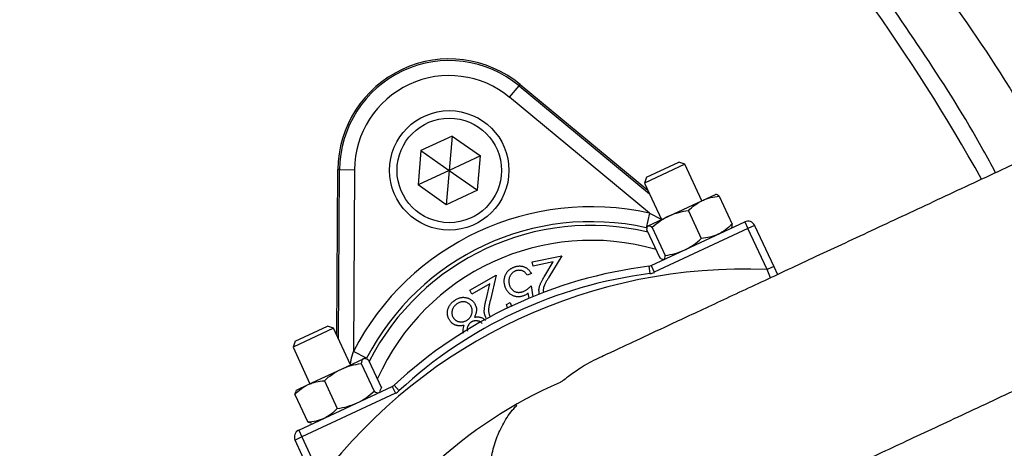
# Model space of a CAD drawing. Header units: millimetres. Extents: x 1834 to 3314, y 1697 to 3177.
# Tile 16 of 21: x 2660 to 2792, y 2535 to 2592. Entities that reach past the tile are written whole.
import ezdxf

# ---------------------------------------------------------------- set-up
doc = ezdxf.new("R2010")
doc.units = ezdxf.units.MM

msp = doc.modelspace()

# ---------------------------------------------------------------- linework, layer by layer
at = {"color": 7, "linetype": 'Continuous', "lineweight": 25}
for p, q in [((2725.46, 2581.71), (2726.74, 2583.25)), ((2726.74, 2583.25), (2726.88, 2583.42)), ((2726.74, 2583.25), (2744.2, 2568.78)), ((2726.88, 2583.42), (2743.97, 2569.26)), ((2744.19, 2566.19), (2725.46, 2581.71)), ((2717.76, 2576.52), (2713.57, 2574.57)), ((2717.76, 2576.52), (2717.36, 2571.92)), ((2717.76, 2576.52), (2721.54, 2573.87)), ((2713.57, 2574.57), (2713.17, 2569.97)), ((2713.57, 2574.57), (2717.36, 2571.92)), ((2721.54, 2573.87), (2717.36, 2571.92)), ((2721.14, 2569.27), (2721.54, 2573.87)), ((2702.28, 2549.82), (2702.43, 2572.02)), ((2702.66, 2572.02), (2702.43, 2572.02)), ((2702.51, 2549.34), (2702.66, 2572.02)), ((2702.66, 2572.02), (2704.65, 2572)), ((2704.65, 2572), (2704.5, 2547.68)), ((2748.97, 2572.75), (2743.53, 2570.21)), ((2743.83, 2571.03), (2748.15, 2573.04)), ((2748.15, 2573.04), (2748.16, 2573.04)), ((2748.97, 2572.75), (2748.16, 2573.04)), ((2751.25, 2567.86), (2748.97, 2572.75)), ((2717.36, 2571.92), (2713.17, 2569.97)), ((2717.36, 2571.92), (2716.95, 2567.32)), ((2717.36, 2571.92), (2721.14, 2569.27)), ((2743.83, 2571.03), (2743.53, 2570.21)), ((2716.95, 2567.32), (2713.17, 2569.97)), ((2743.53, 2570.21), (2745.81, 2565.33)), ((2721.14, 2569.27), (2716.95, 2567.32)), ((2751.31, 2567.89), (2753.06, 2568.71)), ((2753.11, 2568.71), (2753.06, 2568.71)), ((2753.56, 2568.45), (2755.3, 2564.73)), ((2746.82, 2565.8), (2751.31, 2567.89)), ((2744.19, 2566.19), (2743.76, 2564.24)), ((2744.04, 2564.5), (2746.82, 2565.8)), ((2749.43, 2566.52), (2751.16, 2562.8)), ((2744, 2564.48), (2743.95, 2564.42)), ((2744, 2564.48), (2744.04, 2564.5)), ((2744.44, 2559.17), (2756.99, 2565.02)), ((2744.58, 2564.26), (2746.32, 2560.54)), ((2757.41, 2564.12), (2744.86, 2558.27)), ((2755.17, 2564.18), (2755.2, 2564.22)), ((2756.99, 2565.02), (2757.41, 2564.12)), ((2758.31, 2564.54), (2757.41, 2564.12)), ((2759.97, 2558.63), (2757.41, 2564.12)), ((2758.31, 2564.54), (2760.87, 2559.06)), ((2743.87, 2563.93), (2745.61, 2560.21)), ((2728.48, 2559.67), (2732.45, 2560.48)), ((2732.45, 2560.48), (2730.71, 2557.61)), ((2728.6, 2559.11), (2728.48, 2559.67)), ((2731.29, 2559.66), (2728.6, 2559.11)), ((2730.16, 2557.79), (2731.29, 2559.66)), ((2744.14, 2559.09), (2744.27, 2558.1)), ((2744.44, 2559.17), (2744.86, 2558.27)), ((2746.03, 2559.96), (2746.11, 2559.95)), ((2760.87, 2559.06), (2759.97, 2558.63)), ((2760.87, 2559.06), (2761.38, 2557.97)), ((2720.1, 2555.86), (2723.64, 2557.87)), ((2723.64, 2557.87), (2722.87, 2554.59)), ((2728.37, 2558.13), (2727.79, 2557.91)), ((2722.79, 2556.72), (2720.39, 2555.36)), ((2722.29, 2554.59), (2722.79, 2556.72)), ((2728.34, 2556.45), (2728.59, 2555.01)), ((2720.39, 2555.36), (2720.1, 2555.86)), ((2728.06, 2554.79), (2727.94, 2555.48)), ((2725.04, 2553.94), (2725.54, 2554.22)), ((2725.19, 2553.5), (2725.04, 2553.94)), ((2725.54, 2554.22), (2725.7, 2553.71)), ((2696.7, 2549.05), (2701.03, 2551.07)), ((2701.84, 2550.77), (2701.03, 2551.07)), ((2701.84, 2550.77), (2696.41, 2548.23)), ((2704.12, 2545.89), (2701.84, 2550.77)), ((2696.7, 2549.05), (2696.41, 2548.23)), ((2696.41, 2548.23), (2698.68, 2543.35)), ((2706.27, 2546.76), (2704.5, 2547.68)), ((2702.9, 2545.32), (2705.85, 2546.7)), ((2705.55, 2546.06), (2707.29, 2542.34)), ((2705.85, 2546.7), (2705.93, 2546.73)), ((2706.08, 2546.72), (2705.93, 2546.73)), ((2706.53, 2546.52), (2708.26, 2542.8)), ((2698.44, 2543.24), (2702.9, 2545.32)), ((2696.87, 2542.51), (2698.44, 2543.24)), ((2697.17, 2537.13), (2709.72, 2542.98)), ((2700.62, 2543.76), (2702.35, 2540.04)), ((2709.72, 2542.98), (2710.14, 2542.07)), ((2709.97, 2543.15), (2710.65, 2542.42)), ((2696.65, 2541.91), (2696.85, 2542.34)), ((2696.65, 2541.91), (2698.39, 2538.19)), ((2696.87, 2542.51), (2696.78, 2542.39)), ((2710.14, 2542.07), (2697.59, 2536.22)), ((2708.05, 2542.2), (2708.12, 2542.32)), ((2708.07, 2542.35), (2708.26, 2542.8)), ((2698.85, 2538.05), (2698.39, 2538.19)), ((2698.84, 2537.99), (2698.98, 2537.98)), ((2697.17, 2537.13), (2697.59, 2536.22)), ((2697.59, 2536.22), (2696.69, 2535.8)), ((2699.24, 2530.32), (2696.69, 2535.8)), ((2697.59, 2536.22), (2700.15, 2530.74))]:
    msp.add_line(p, q, dxfattribs=at)
at = {"color": 1, "linetype": 'Continuous', "lineweight": 25}
for p, q in [((2744.19, 2566.19), (2745.78, 2565.38)), ((2760.43, 2557.52), (2759.97, 2558.63))]:
    msp.add_line(p, q, dxfattribs=at)
at = {"color": 7, "linetype": 'Continuous', "lineweight": 25}
for centre, radius in [((2574, 2437.39), 740), ((2574, 2437.39), 605), ((2574, 2437.39), 595), ((2574, 2437.39), 593.6), ((2574, 2437.39), 590.07), ((2574, 2437.39), 579), ((2574, 2437.39), 576), ((2574, 2437.39), 388), ((2574, 2437.39), 386), ((2574, 2437.39), 337.5), ((2574, 2437.39), 330), ((2574, 2437.39), 329), ((2574, 2437.39), 327.5), ((2574, 2437.39), 325.5), ((2717.36, 2571.92), 8), ((2717.36, 2571.92), 7)]:
    msp.add_circle(centre, radius, dxfattribs=at)
for centre, radius, start, end in [((2559.42, 2441.99), 263, 29.3111, 54.3289), ((2717.36, 2571.92), 14.93, 50.3695, 179.6305), ((2717.36, 2571.92), 14.7, 50.3695, 179.6305), ((2717.36, 2571.92), 12.7, 50.3695, 179.6305), ((2736.38, 2531.14), 35.91, 77.427, 152.573), ((2736.38, 2531.14), 33.91, 77.427, 152.573), ((2757.41, 2564.12), 1, 25, 115), ((2574, 2437.39), 125, 279.2069, 80.7931), ((2574, 2437.39), 124, 279.2818, 80.7182), ((2751.87, 2497.91), 61.67, 97.1997, 132.8003), ((2744.02, 2560.08), 1, 277.1997, 295), ((2756.94, 2487.03), 71.67, 87.5829, 142.4171), ((2751.87, 2497.91), 60.67, 97.1997, 132.8003), ((2744.02, 2560.08), 2, 277.1997, 295), ((2559.42, 2441.99), 263, 277.6513, 23.3134), ((2709.29, 2543.89), 1, 295, 312.8003), ((2756.94, 2487.03), 61.67, 113.6355, 132.8003), ((2709.29, 2543.89), 2, 295, 312.8003), ((2697.59, 2536.22), 1, 115, 205)]:
    msp.add_arc(centre, radius, start, end, dxfattribs=at)
at = {"color": 1, "linetype": 'Continuous', "lineweight": 25}
for radius, start, end in [(33.41, 76.8106, 152.962), (31.41, 73.8808, 155.8669)]:
    msp.add_arc((2736.38, 2531.14), radius, start, end, dxfattribs=at)
at = {"color": 7, "linetype": 'Continuous', "lineweight": 25}
for points, knots in [([(2802.94, 2577.06), (2801.87, 2578.97), (2798.28, 2585.36), (2791.32, 2595.91), (2782.04, 2608.65), (2771.84, 2620.92), (2761.09, 2632.35), (2749.83, 2642.89), (2738.16, 2652.55), (2725.74, 2661.6), (2712.6, 2669.97), (2698.77, 2677.61), (2685.09, 2684.13), (2671.65, 2689.59), (2658.57, 2694.17), (2645.21, 2698.24), (2631.61, 2701.84), (2617.76, 2704.81), (2607.73, 2706.4), (2602.34, 2707.05), (2601.65, 2707.13)], [0, 0, 0, 0, 0.026855, 0.089647, 0.154327, 0.219062, 0.283732, 0.344773, 0.405871, 0.46691, 0.530157, 0.59347, 0.656722, 0.711962, 0.767245, 0.822509, 0.878889, 0.935296, 0.991648, 1, 1, 1, 1]), ([(2641.02, 2705.89), (2645.54, 2705.01), (2650.02, 2704.02), (2658.93, 2701.8), (2663.35, 2700.57), (2672.13, 2697.89), (2676.49, 2696.43), (2685.14, 2693.29), (2689.41, 2691.61), (2702.02, 2686.25), (2710.2, 2682.27), (2726.09, 2673.49), (2733.8, 2668.69), (2745.01, 2660.88), (2748.69, 2658.17), (2754.11, 2653.95), (2755.91, 2652.52), (2759.47, 2649.6), (2761.22, 2648.12), (2769.89, 2640.62), (2776.46, 2634.3), (2788.88, 2621.06), (2794.74, 2614.13), (2805.75, 2599.65), (2810.89, 2592.1), (2815.67, 2584.23)], [0, 0, 0, 0, 0.0625, 0.0625, 0.125, 0.125, 0.1875, 0.1875, 0.25, 0.25, 0.375, 0.375, 0.5, 0.5, 0.5625, 0.5625, 0.59375, 0.59375, 0.625, 0.625, 0.75, 0.75, 0.875, 0.875, 1, 1, 1, 1]), ([(2813.11, 2582.68), (2808.39, 2590.45), (2803.3, 2597.91), (2792.43, 2612.22), (2786.64, 2619.08), (2774.36, 2632.17), (2767.87, 2638.41), (2759.3, 2645.82), (2757.57, 2647.28), (2754.05, 2650.17), (2752.28, 2651.58), (2746.91, 2655.75), (2743.28, 2658.43), (2732.2, 2666.16), (2724.58, 2670.9), (2708.88, 2679.58), (2700.8, 2683.52), (2688.33, 2688.81), (2684.11, 2690.47), (2675.56, 2693.58), (2671.25, 2695.02), (2662.56, 2697.68), (2658.18, 2698.89), (2651.56, 2700.54), (2649.35, 2701.06), (2644.91, 2702.05), (2642.68, 2702.51), (2640.45, 2702.95)], [0, 0, 0, 0, 0.125, 0.125, 0.25, 0.25, 0.375, 0.375, 0.40625, 0.40625, 0.4375, 0.4375, 0.5, 0.5, 0.625, 0.625, 0.75, 0.75, 0.8125, 0.8125, 0.875, 0.875, 0.9375, 0.9375, 0.96875, 0.96875, 1, 1, 1, 1]), ([(2797.43, 2574.78), (2795.42, 2578.2), (2790.29, 2586.92), (2780.8, 2600.2), (2769.16, 2614.64), (2756.5, 2628.26), (2742.92, 2641.03), (2728.48, 2652.87), (2713.25, 2663.76), (2697.28, 2673.61), (2680.67, 2682.42), (2663.47, 2690.09), (2645.8, 2696.71), (2633.68, 2700.13), (2627.62, 2701.84)], [0, 0, 0, 0, 0.0553652, 0.1412399, 0.2271172, 0.3129919, 0.3988692, 0.484744, 0.5706212, 0.656496, 0.7423732, 0.828248, 0.9141234, 1, 1, 1, 1]), ([(2790.63, 2571.61), (2790.07, 2572.65), (2787.18, 2578.02), (2781.27, 2587.31), (2772.82, 2599.53), (2763.55, 2611.33), (2753.54, 2622.71), (2742.06, 2634.32), (2729, 2646.06), (2718.99, 2653.55), (2713.97, 2657.3)], [0, 0, 0, 0, 0.030738, 0.15775, 0.284663, 0.415266, 0.545975, 0.676577, 0.837885, 1, 1, 1, 1]), ([(2815.67, 2584.23), (2821.52, 2574.59), (2826.77, 2564.66), (2833.75, 2549.31), (2835.92, 2544.13), (2838.95, 2536.23), (2839.92, 2533.59), (2841.78, 2528.29), (2842.67, 2525.63), (2846.9, 2512.3), (2849.64, 2501.5), (2853.82, 2479.67), (2855.27, 2468.62), (2856.26, 2454.65), (2856.42, 2451.85), (2856.65, 2446.23), (2856.73, 2443.41), (2856.82, 2434.97), (2856.72, 2429.37), (2855.91, 2412.63), (2854.72, 2401.57), (2851.04, 2379.64), (2848.56, 2368.76), (2844.62, 2355.29), (2843.79, 2352.6), (2842.05, 2347.24), (2841.14, 2344.58), (2838.3, 2336.65), (2836.26, 2331.45), (2829.7, 2316.06), (2824.74, 2306.11), (2813.66, 2286.8), (2807.55, 2277.46), (2799.15, 2266.16), (2797.43, 2263.92), (2793.94, 2259.51), (2792.16, 2257.33), (2786.74, 2250.88), (2783.01, 2246.69), (2775.3, 2238.55), (2771.32, 2234.59), (2765.17, 2228.83), (2763.09, 2226.93), (2758.86, 2223.21), (2756.72, 2221.37), (2745.91, 2212.39), (2736.91, 2205.77), (2718.24, 2193.68), (2708.57, 2188.19), (2693.54, 2180.8), (2688.45, 2178.48), (2680.68, 2175.21), (2678.06, 2174.16), (2672.8, 2172.14), (2667.51, 2170.19), (2662.17, 2168.4), (2656.8, 2166.7), (2654.09, 2165.88), (2645.96, 2163.56), (2640.5, 2162.18), (2635, 2160.96)], [0, 0, 0, 0, 0.0625, 0.0625, 0.09375, 0.09375, 0.109375, 0.109375, 0.125, 0.125, 0.1875, 0.1875, 0.25, 0.25, 0.265625, 0.265625, 0.28125, 0.28125, 0.3125, 0.3125, 0.375, 0.375, 0.4375, 0.4375, 0.453125, 0.453125, 0.46875, 0.46875, 0.5, 0.5, 0.5625, 0.5625, 0.625, 0.625, 0.640625, 0.640625, 0.65625, 0.65625, 0.6875, 0.6875, 0.71875, 0.71875, 0.734375, 0.734375, 0.75, 0.75, 0.8125, 0.8125, 0.875, 0.875, 0.90625, 0.90625, 0.921875, 0.921875, 0.9375, 0.953125, 0.953125, 0.96875, 0.96875, 1, 1, 1, 1]), ([(2693.08, 2184.02), (2694.54, 2184.69), (2699.51, 2186.98), (2707.82, 2191.38), (2718.01, 2197.19), (2728.02, 2203.5), (2737.81, 2210.26), (2747.35, 2217.49), (2757.25, 2225.66), (2767.4, 2234.88), (2777.69, 2245.25), (2787.46, 2256.19), (2796.03, 2266.86), (2803.48, 2277.09), (2809.94, 2286.78), (2816.03, 2296.78), (2821.72, 2307.08), (2827.02, 2317.71), (2831.89, 2328.61), (2836.31, 2339.78), (2840.22, 2351.01), (2843.61, 2362.28), (2846.49, 2373.55), (2848.93, 2385), (2850.88, 2396.61), (2852.36, 2408.4), (2853.35, 2420.3), (2853.83, 2432.3), (2853.79, 2444.18), (2853.25, 2455.93), (2852.24, 2467.52), (2850.74, 2479.12), (2848.74, 2490.71), (2846.24, 2502.31), (2843.22, 2513.85), (2839.7, 2525.33), (2835.9, 2536.01), (2831.94, 2545.92), (2827.91, 2555.06), (2823.53, 2564.07), (2818.65, 2573.32), (2815.03, 2579.44), (2813.11, 2582.68)], [0, 0, 0, 0, 0.010245, 0.035003, 0.060072, 0.085186, 0.110616, 0.136094, 0.161664, 0.192629, 0.223678, 0.254982, 0.286374, 0.311091, 0.335894, 0.360741, 0.3859, 0.411103, 0.436626, 0.462196, 0.48786, 0.512578, 0.537381, 0.562227, 0.587386, 0.612591, 0.638115, 0.663685, 0.68935, 0.714047, 0.73883, 0.763656, 0.788795, 0.813978, 0.839482, 0.865032, 0.890677, 0.911925, 0.933201, 0.954558, 0.975942, 1, 1, 1, 1]), ([(2801.54, 2576.69), (2798.54, 2575.3), (2792.61, 2572.53), (2783.87, 2568.46), (2775.46, 2564.53), (2767.46, 2560.81), (2760.01, 2557.33), (2753.23, 2554.17), (2747.5, 2551.5), (2742.87, 2549.34), (2739.49, 2547.76), (2737.97, 2547.05), (2737.3, 2546.74)], [0, 0, 0, 0, 0.113517, 0.225211, 0.33512, 0.443287, 0.549615, 0.654204, 0.757178, 0.845657, 0.932541, 1, 1, 1, 1]), ([(2751.31, 2567.89), (2751.48, 2567.97), (2751.66, 2568.05), (2752.03, 2568.17), (2752.21, 2568.23), (2752.78, 2568.36), (2753.17, 2568.42), (2753.56, 2568.45)], [0, 0, 0, 0, 0.25, 0.25, 0.5, 0.5, 1, 1, 1, 1]), ([(2753.56, 2568.45), (2753.39, 2568.58), (2753.22, 2568.72), (2753.12, 2568.7), (2753.11, 2568.7)], [0, 0, 0, 0, 0.986861, 1, 1, 1, 1]), ([(2746.82, 2565.8), (2746.61, 2565.7), (2746.41, 2565.6), (2746.02, 2565.37), (2745.83, 2565.25), (2745.27, 2564.86), (2744.92, 2564.57), (2744.58, 2564.26)], [0, 0, 0, 0, 0.25, 0.25, 0.5, 0.5, 1, 1, 1, 1]), ([(2743.87, 2563.93), (2743.87, 2564.08), (2743.88, 2564.21), (2743.94, 2564.41), (2743.98, 2564.48), (2744.04, 2564.5)], [0, 0, 0, 0, 0.5, 0.5, 1, 1, 1, 1]), ([(2744.04, 2564.5), (2744.1, 2564.53), (2744.18, 2564.52), (2744.36, 2564.43), (2744.47, 2564.36), (2744.58, 2564.26)], [0, 0, 0, 0, 0.5, 0.5, 1, 1, 1, 1]), ([(2755.2, 2564.22), (2755.2, 2564.22), (2755.28, 2564.29), (2755.29, 2564.51), (2755.3, 2564.73)], [0, 0, 0, 0, 0.013139, 1, 1, 1, 1]), ([(2748.93, 2561.27), (2749.14, 2561.36), (2749.34, 2561.47), (2749.73, 2561.7), (2749.92, 2561.82), (2750.47, 2562.21), (2750.83, 2562.49), (2751.16, 2562.8)], [0, 0, 0, 0, 0.25, 0.25, 0.5, 0.5, 1, 1, 1, 1]), ([(2753.42, 2563.36), (2753.24, 2563.28), (2753.06, 2563.21), (2752.7, 2563.08), (2752.51, 2563.03), (2751.95, 2562.89), (2751.56, 2562.84), (2751.16, 2562.8)], [0, 0, 0, 0, 0.25, 0.25, 0.5, 0.5, 1, 1, 1, 1]), ([(2745.61, 2560.21), (2745.66, 2560.17), (2745.83, 2560.02), (2745.95, 2560.02), (2746.03, 2560.01)], [0, 0, 0, 0, 0.2967216, 1, 1, 1, 1]), ([(2746.15, 2559.97), (2746.21, 2560), (2746.25, 2560.07), (2746.31, 2560.26), (2746.32, 2560.39), (2746.32, 2560.54)], [0, 0, 0, 0, 0.5, 0.5, 1, 1, 1, 1]), ([(2724.87, 2556.29), (2724.86, 2556.34), (2724.83, 2556.43), (2724.79, 2556.57), (2724.76, 2556.71), (2724.74, 2556.84), (2724.73, 2556.98), (2724.72, 2557.12), (2724.73, 2557.26), (2724.75, 2557.4), (2724.78, 2557.54), (2724.81, 2557.67), (2724.85, 2557.8), (2724.9, 2557.92), (2724.96, 2558.04), (2725.02, 2558.15), (2725.1, 2558.26), (2725.18, 2558.37), (2725.27, 2558.47), (2725.36, 2558.56), (2725.47, 2558.65), (2725.58, 2558.73), (2725.7, 2558.8), (2725.82, 2558.87), (2725.96, 2558.93), (2726.05, 2558.97), (2726.09, 2558.99)], [0, 0, 0, 0, 0.044096, 0.087462, 0.129912, 0.172219, 0.214077, 0.256092, 0.298082, 0.340217, 0.382043, 0.423014, 0.463525, 0.503259, 0.54321, 0.582721, 0.622367, 0.662555, 0.702664, 0.743345, 0.784214, 0.825572, 0.867594, 0.910449, 0.954655, 1, 1, 1, 1]), ([(2726.09, 2558.99), (2726.15, 2559.01), (2726.26, 2559.05), (2726.43, 2559.09), (2726.6, 2559.11), (2726.76, 2559.12), (2726.93, 2559.12), (2727.09, 2559.09), (2727.25, 2559.06), (2727.4, 2559), (2727.55, 2558.94), (2727.7, 2558.86), (2727.83, 2558.77), (2727.96, 2558.66), (2728.07, 2558.55), (2728.18, 2558.42), (2728.28, 2558.28), (2728.34, 2558.18), (2728.37, 2558.13)], [0, 0, 0, 0, 0.06715, 0.132036, 0.194943, 0.256632, 0.317916, 0.378555, 0.439872, 0.502045, 0.563996, 0.625305, 0.685756, 0.746646, 0.807686, 0.870229, 0.933888, 1, 1, 1, 1]), ([(2726.26, 2558.45), (2726.21, 2558.44), (2726.12, 2558.4), (2726, 2558.33), (2725.88, 2558.25), (2725.78, 2558.16), (2725.69, 2558.05), (2725.6, 2557.94), (2725.53, 2557.81), (2725.46, 2557.68), (2725.41, 2557.54), (2725.37, 2557.39), (2725.35, 2557.25), (2725.34, 2557.1), (2725.35, 2556.94), (2725.37, 2556.79), (2725.41, 2556.64), (2725.44, 2556.53), (2725.46, 2556.48)], [0, 0, 0, 0, 0.061489, 0.121089, 0.179373, 0.238046, 0.297001, 0.356546, 0.417966, 0.481826, 0.546113, 0.609258, 0.671803, 0.734514, 0.798275, 0.863511, 0.93045, 1, 1, 1, 1]), ([(2727.79, 2557.91), (2727.76, 2557.96), (2727.7, 2558.05), (2727.6, 2558.18), (2727.49, 2558.28), (2727.38, 2558.36), (2727.26, 2558.43), (2727.13, 2558.48), (2726.99, 2558.51), (2726.84, 2558.53), (2726.69, 2558.54), (2726.54, 2558.53), (2726.4, 2558.5), (2726.3, 2558.47), (2726.26, 2558.45)], [0, 0, 0, 0, 0.096103, 0.18433, 0.267348, 0.345575, 0.422524, 0.500141, 0.580973, 0.664203, 0.748725, 0.832763, 0.915892, 1, 1, 1, 1]), ([(2729.43, 2555.44), (2729.42, 2555.53), (2729.39, 2555.69), (2729.39, 2555.94), (2729.41, 2556.18), (2729.47, 2556.39), (2729.52, 2556.56), (2729.58, 2556.7), (2729.65, 2556.85), (2729.73, 2557.01), (2729.82, 2557.19), (2729.92, 2557.38), (2730.04, 2557.58), (2730.12, 2557.72), (2730.16, 2557.79)], [0, 0, 0, 0, 0.099146, 0.196603, 0.293904, 0.392846, 0.446082, 0.505724, 0.571551, 0.644012, 0.723098, 0.808656, 0.90091, 1, 1, 1, 1]), ([(2730.71, 2557.61), (2730.67, 2557.54), (2730.59, 2557.41), (2730.47, 2557.22), (2730.37, 2557.04), (2730.28, 2556.87), (2730.21, 2556.72), (2730.14, 2556.59), (2730.09, 2556.47), (2730.04, 2556.33), (2729.99, 2556.16), (2729.97, 2555.96), (2729.97, 2555.77), (2729.99, 2555.64), (2730, 2555.57)], [0, 0, 0, 0, 0.110122, 0.2117, 0.304138, 0.388968, 0.464936, 0.532281, 0.591347, 0.642291, 0.733772, 0.823177, 0.910911, 1, 1, 1, 1]), ([(2727.32, 2555.12), (2727.26, 2555.1), (2727.13, 2555.06), (2726.94, 2555.02), (2726.76, 2554.99), (2726.57, 2554.99), (2726.39, 2555), (2726.21, 2555.04), (2726.03, 2555.09), (2725.86, 2555.16), (2725.7, 2555.25), (2725.54, 2555.35), (2725.4, 2555.47), (2725.27, 2555.61), (2725.15, 2555.76), (2725.05, 2555.92), (2724.95, 2556.1), (2724.9, 2556.23), (2724.87, 2556.29)], [0, 0, 0, 0, 0.065821, 0.129436, 0.190931, 0.251407, 0.311185, 0.370756, 0.431335, 0.493271, 0.555525, 0.61665, 0.677776, 0.73902, 0.801265, 0.865223, 0.931038, 1, 1, 1, 1]), ([(2725.46, 2556.48), (2725.48, 2556.44), (2725.51, 2556.35), (2725.58, 2556.22), (2725.65, 2556.11), (2725.74, 2556), (2725.83, 2555.91), (2725.93, 2555.82), (2726.04, 2555.75), (2726.16, 2555.69), (2726.29, 2555.64), (2726.41, 2555.61), (2726.55, 2555.59), (2726.68, 2555.58), (2726.82, 2555.59), (2726.96, 2555.61), (2727.11, 2555.65), (2727.2, 2555.68), (2727.25, 2555.7)], [0, 0, 0, 0, 0.067152, 0.131604, 0.193861, 0.254588, 0.31429, 0.373088, 0.43259, 0.492825, 0.553396, 0.613043, 0.67311, 0.734111, 0.797016, 0.861756, 0.929156, 1, 1, 1, 1]), ([(2727.25, 2555.7), (2727.29, 2555.71), (2727.38, 2555.75), (2727.51, 2555.81), (2727.64, 2555.89), (2727.77, 2555.98), (2727.91, 2556.08), (2728.05, 2556.19), (2728.2, 2556.31), (2728.29, 2556.4), (2728.34, 2556.45)], [0, 0, 0, 0, 0.102226, 0.209809, 0.324118, 0.444645, 0.572618, 0.707428, 0.849949, 1, 1, 1, 1]), ([(2717.95, 2554.41), (2718.02, 2554.46), (2718.14, 2554.56), (2718.34, 2554.68), (2718.53, 2554.77), (2718.72, 2554.85), (2718.91, 2554.9), (2719.1, 2554.92), (2719.29, 2554.93), (2719.48, 2554.91), (2719.66, 2554.87), (2719.84, 2554.82), (2720, 2554.76), (2720.15, 2554.68), (2720.29, 2554.59), (2720.43, 2554.49), (2720.55, 2554.37), (2720.62, 2554.29), (2720.66, 2554.25)], [0, 0, 0, 0, 0.07922, 0.15386, 0.224846, 0.292008, 0.357318, 0.420388, 0.482855, 0.545264, 0.606708, 0.666002, 0.723482, 0.779388, 0.834695, 0.889308, 0.944296, 1, 1, 1, 1]), ([(2727.94, 2555.48), (2727.88, 2555.44), (2727.78, 2555.36), (2727.62, 2555.27), (2727.47, 2555.19), (2727.37, 2555.14), (2727.32, 2555.12)], [0, 0, 0, 0, 0.275034, 0.532175, 0.774558, 1, 1, 1, 1]), ([(2717.12, 2552.93), (2717.12, 2553), (2717.13, 2553.14), (2717.18, 2553.34), (2717.25, 2553.54), (2717.34, 2553.73), (2717.46, 2553.91), (2717.6, 2554.09), (2717.77, 2554.26), (2717.89, 2554.36), (2717.95, 2554.41)], [0, 0, 0, 0, 0.118785, 0.236683, 0.354055, 0.473529, 0.596323, 0.724312, 0.85814, 1, 1, 1, 1]), ([(2718.3, 2553.97), (2718.26, 2553.94), (2718.18, 2553.87), (2718.07, 2553.76), (2717.98, 2553.65), (2717.9, 2553.53), (2717.83, 2553.41), (2717.78, 2553.29), (2717.75, 2553.16), (2717.72, 2553.02), (2717.71, 2552.89), (2717.71, 2552.76), (2717.73, 2552.64), (2717.75, 2552.51), (2717.79, 2552.4), (2717.84, 2552.29), (2717.91, 2552.18), (2717.96, 2552.11), (2717.98, 2552.08)], [0, 0, 0, 0, 0.074546, 0.144956, 0.213169, 0.27855, 0.342239, 0.404919, 0.467736, 0.530567, 0.592807, 0.653033, 0.711539, 0.769066, 0.826025, 0.88266, 0.940626, 1, 1, 1, 1]), ([(2720.17, 2553.89), (2720.14, 2553.93), (2720.07, 2554.01), (2719.94, 2554.11), (2719.8, 2554.2), (2719.65, 2554.27), (2719.49, 2554.31), (2719.32, 2554.34), (2719.15, 2554.34), (2718.98, 2554.31), (2718.8, 2554.26), (2718.63, 2554.19), (2718.46, 2554.09), (2718.35, 2554.01), (2718.3, 2553.97)], [0, 0, 0, 0, 0.077564, 0.154208, 0.231447, 0.311066, 0.39187, 0.471506, 0.55227, 0.635313, 0.721228, 0.810113, 0.90267, 1, 1, 1, 1]), ([(2719.86, 2551.94), (2719.9, 2551.98), (2719.98, 2552.04), (2720.08, 2552.14), (2720.17, 2552.26), (2720.24, 2552.37), (2720.31, 2552.5), (2720.36, 2552.62), (2720.4, 2552.76), (2720.43, 2552.9), (2720.44, 2553.04), (2720.44, 2553.17), (2720.43, 2553.31), (2720.4, 2553.43), (2720.37, 2553.55), (2720.31, 2553.67), (2720.25, 2553.78), (2720.2, 2553.85), (2720.17, 2553.89)], [0, 0, 0, 0, 0.069081, 0.136047, 0.20094, 0.264386, 0.327924, 0.390928, 0.454836, 0.519816, 0.584385, 0.646842, 0.706995, 0.765785, 0.823461, 0.881745, 0.940171, 1, 1, 1, 1]), ([(2720.66, 2554.25), (2720.7, 2554.18), (2720.8, 2554.05), (2720.9, 2553.83), (2720.97, 2553.61), (2721.01, 2553.41), (2721.01, 2553.25), (2721, 2553.12), (2720.99, 2552.99), (2720.96, 2552.85), (2720.92, 2552.71), (2720.87, 2552.57), (2720.81, 2552.42), (2720.77, 2552.31), (2720.75, 2552.26)], [0, 0, 0, 0, 0.11577, 0.228305, 0.339529, 0.451949, 0.509769, 0.570311, 0.633213, 0.699473, 0.768797, 0.842337, 0.919085, 1, 1, 1, 1]), ([(2722.31, 2552.12), (2722.28, 2552.2), (2722.2, 2552.34), (2722.12, 2552.58), (2722.07, 2552.82), (2722.05, 2553.03), (2722.06, 2553.21), (2722.07, 2553.36), (2722.09, 2553.53), (2722.11, 2553.71), (2722.14, 2553.91), (2722.18, 2554.12), (2722.23, 2554.35), (2722.27, 2554.51), (2722.29, 2554.59)], [0, 0, 0, 0, 0.099154, 0.19648, 0.29358, 0.392511, 0.445759, 0.505193, 0.571573, 0.643678, 0.723148, 0.80845, 0.900946, 1, 1, 1, 1]), ([(2722.87, 2554.59), (2722.85, 2554.51), (2722.81, 2554.36), (2722.76, 2554.14), (2722.72, 2553.93), (2722.69, 2553.75), (2722.66, 2553.58), (2722.64, 2553.43), (2722.63, 2553.3), (2722.62, 2553.15), (2722.63, 2552.98), (2722.66, 2552.78), (2722.72, 2552.6), (2722.78, 2552.48), (2722.81, 2552.42)], [0, 0, 0, 0, 0.109993, 0.211749, 0.304753, 0.389135, 0.465081, 0.532808, 0.591903, 0.64287, 0.734439, 0.823259, 0.911418, 1, 1, 1, 1]), ([(2712.42, 2215.6), (2716.68, 2218.28), (2725.21, 2223.63), (2737.12, 2232.39), (2748.31, 2241.56), (2758.72, 2251.1), (2768.68, 2261.27), (2778.13, 2272.05), (2787.03, 2283.42), (2795.29, 2295.24), (2802.87, 2307.47), (2809.78, 2320.09), (2816.04, 2333.15), (2821.62, 2346.62), (2826.5, 2360.48), (2830.65, 2374.72), (2834.05, 2389.3), (2836.65, 2404.2), (2838.42, 2419.34), (2839.33, 2434.7), (2839.35, 2450.23), (2838.47, 2465.67), (2836.69, 2480.98), (2834.04, 2496.1), (2830.5, 2511.21), (2826, 2526.23), (2820.95, 2540.36), (2817, 2549.25), (2815.2, 2553.3)], [0, 0, 0, 0, 0.038402, 0.076937, 0.113114, 0.149318, 0.185496, 0.22267, 0.259872, 0.297047, 0.334263, 0.371507, 0.408724, 0.446906, 0.485115, 0.523298, 0.562691, 0.602113, 0.641505, 0.682003, 0.722532, 0.763029, 0.803037, 0.843076, 0.883084, 0.924269, 0.965488, 1, 1, 1, 1]), ([(2717.52, 2551.7), (2717.49, 2551.74), (2717.42, 2551.83), (2717.33, 2551.97), (2717.26, 2552.12), (2717.2, 2552.27), (2717.16, 2552.43), (2717.13, 2552.59), (2717.12, 2552.76), (2717.12, 2552.87), (2717.12, 2552.93)], [0, 0, 0, 0, 0.128304, 0.253183, 0.376427, 0.499087, 0.621238, 0.744978, 0.871087, 1, 1, 1, 1]), ([(2720.75, 2552.26), (2720.83, 2552.28), (2720.98, 2552.3), (2721.2, 2552.31), (2721.41, 2552.29), (2721.61, 2552.24), (2721.79, 2552.16), (2721.96, 2552.06), (2722.11, 2551.94), (2722.19, 2551.85), (2722.23, 2551.8)], [0, 0, 0, 0, 0.145639, 0.281566, 0.40981, 0.533815, 0.653159, 0.769076, 0.88384, 1, 1, 1, 1]), ([(2719.37, 2551.18), (2719.32, 2551.17), (2719.22, 2551.14), (2719.06, 2551.12), (2718.91, 2551.11), (2718.77, 2551.1), (2718.64, 2551.11), (2718.51, 2551.12), (2718.39, 2551.14), (2718.27, 2551.17), (2718.16, 2551.21), (2718.06, 2551.26), (2717.96, 2551.31), (2717.86, 2551.37), (2717.77, 2551.44), (2717.68, 2551.52), (2717.6, 2551.61), (2717.55, 2551.67), (2717.52, 2551.7)], [0, 0, 0, 0, 0.080735, 0.156838, 0.229947, 0.299217, 0.36497, 0.428008, 0.487898, 0.545955, 0.602518, 0.658398, 0.714269, 0.769751, 0.825795, 0.882942, 0.940784, 1, 1, 1, 1]), ([(2717.98, 2552.08), (2718.01, 2552.05), (2718.06, 2551.98), (2718.15, 2551.9), (2718.25, 2551.83), (2718.35, 2551.77), (2718.47, 2551.72), (2718.59, 2551.68), (2718.72, 2551.65), (2718.85, 2551.63), (2718.99, 2551.63), (2719.12, 2551.63), (2719.26, 2551.65), (2719.38, 2551.69), (2719.51, 2551.73), (2719.63, 2551.79), (2719.75, 2551.86), (2719.82, 2551.92), (2719.86, 2551.94)], [0, 0, 0, 0, 0.058882, 0.116762, 0.174514, 0.232381, 0.291186, 0.351921, 0.415186, 0.480716, 0.546942, 0.61178, 0.675572, 0.738287, 0.801978, 0.866507, 0.931977, 1, 1, 1, 1]), ([(2719.27, 2550.1), (2719.24, 2550.23), (2719.16, 2550.59), (2719.29, 2550.95), (2719.37, 2551.18)], [0, 0, 0, 0, 0.360303, 1, 1, 1, 1]), ([(2720.2, 2551.53), (2720.09, 2551.41), (2719.87, 2551.19), (2719.74, 2550.76), (2719.79, 2550.51), (2719.81, 2550.4)], [0, 0, 0, 0, 0.377895, 0.755955, 1, 1, 1, 1]), ([(2721.76, 2551.43), (2721.73, 2551.45), (2721.69, 2551.5), (2721.62, 2551.57), (2721.54, 2551.62), (2721.45, 2551.67), (2721.36, 2551.71), (2721.26, 2551.74), (2721.15, 2551.76), (2721.04, 2551.78), (2720.92, 2551.78), (2720.81, 2551.78), (2720.7, 2551.76), (2720.59, 2551.73), (2720.49, 2551.7), (2720.39, 2551.65), (2720.29, 2551.59), (2720.23, 2551.55), (2720.2, 2551.53)], [0, 0, 0, 0, 0.057009, 0.114174, 0.170694, 0.228474, 0.287517, 0.348588, 0.412664, 0.479397, 0.54712, 0.612861, 0.678062, 0.741584, 0.804993, 0.868788, 0.933593, 1, 1, 1, 1]), ([(2748.91, 2521.81), (2749.57, 2522.12), (2751.1, 2522.83), (2754.5, 2524.42), (2759.06, 2526.54), (2764.59, 2529.12), (2771, 2532.11), (2778.21, 2535.47), (2786.14, 2539.17), (2794.68, 2543.16), (2803.76, 2547.39), (2809.99, 2550.29), (2813.16, 2551.77)], [0, 0, 0, 0, 0.066911, 0.15378, 0.24503, 0.340607, 0.44018, 0.543835, 0.651688, 0.763647, 0.879734, 1, 1, 1, 1]), ([(2737.47, 2236.17), (2742.17, 2240.25), (2751.56, 2248.4), (2764.52, 2261.77), (2776.58, 2275.88), (2787.6, 2290.76), (2797.57, 2306.33), (2806.42, 2322.51), (2814.12, 2339.24), (2820.63, 2356.42), (2825.93, 2374), (2829.98, 2391.87), (2832.77, 2409.98), (2834.29, 2428.22), (2834.53, 2446.52), (2833.49, 2464.79), (2831.17, 2482.96), (2827.59, 2500.93), (2822.74, 2518.62), (2817.05, 2535.19), (2812.41, 2545.6), (2810.26, 2550.42)], [0, 0, 0, 0, 0.053024, 0.106046, 0.15907, 0.212092, 0.265115, 0.318138, 0.371161, 0.424184, 0.477207, 0.530229, 0.583253, 0.636275, 0.689299, 0.742321, 0.795345, 0.848367, 0.901391, 0.954413, 1, 1, 1, 1]), ([(2692.34, 2206.16), (2693.53, 2207.24), (2695.91, 2209.4), (2701.01, 2213.46), (2707.47, 2218.46), (2717.83, 2226.48), (2730.43, 2236.98), (2744.8, 2250.46), (2756.82, 2263.31), (2766.72, 2275.22), (2774.76, 2285.91), (2782.76, 2297.69), (2790.55, 2310.64), (2797.97, 2324.78), (2804.61, 2339.51), (2810.4, 2354.79), (2815.29, 2370.56), (2819.07, 2386.07), (2821.82, 2401.23), (2823.66, 2415.97), (2824.68, 2430.93), (2824.86, 2446.08), (2824.15, 2461.35), (2822.6, 2476.38), (2820.22, 2491.12), (2817.07, 2505.52), (2813.07, 2519.86), (2808.42, 2533.73), (2804.68, 2542.69), (2802.88, 2546.98)], [0, 0, 0, 0, 0.0126126, 0.0253177, 0.0505229, 0.0757346, 0.1262836, 0.1767787, 0.2272682, 0.2615677, 0.2958868, 0.330185, 0.3711252, 0.4121013, 0.4530409, 0.4953661, 0.5377319, 0.5800572, 0.618127, 0.6562266, 0.6942966, 0.7334896, 0.7727152, 0.8119084, 0.8496977, 0.8875161, 0.9253054, 0.9641958, 1, 1, 1, 1]), ([(2702.9, 2545.32), (2703.31, 2545.51), (2703.76, 2545.67), (2704.65, 2545.91), (2705.1, 2546), (2705.55, 2546.06)], [0, 0, 0, 0, 0.5, 0.5, 1, 1, 1, 1]), ([(2705.85, 2546.7), (2705.81, 2546.68), (2705.77, 2546.65), (2705.71, 2546.57), (2705.68, 2546.53), (2705.61, 2546.36), (2705.58, 2546.23), (2705.55, 2546.06)], [0, 0, 0, 0, 0.25, 0.25, 0.5, 0.5, 1, 1, 1, 1]), ([(2737.3, 2546.74), (2736.9, 2546.54), (2736.06, 2546.14), (2735, 2545.48), (2734.07, 2544.84), (2733.23, 2544.23), (2732.55, 2543.72), (2732.32, 2543.58), (2732.22, 2543.53)], [0, 0, 0, 0, 0.171893, 0.356125, 0.506292, 0.660048, 0.86235, 1, 1, 1, 1]), ([(2700.62, 2543.76), (2700.96, 2544.07), (2701.32, 2544.37), (2702.08, 2544.89), (2702.48, 2545.12), (2702.9, 2545.32)], [0, 0, 0, 0, 0.5, 0.5, 1, 1, 1, 1]), ([(2698.44, 2543.24), (2698.61, 2543.32), (2698.79, 2543.39), (2699.14, 2543.51), (2699.32, 2543.56), (2699.86, 2543.68), (2700.23, 2543.73), (2700.62, 2543.76)], [0, 0, 0, 0, 0.25, 0.25, 0.5, 0.5, 1, 1, 1, 1]), ([(2705.01, 2540.79), (2705.43, 2540.98), (2705.83, 2541.22), (2706.59, 2541.74), (2706.95, 2542.03), (2707.29, 2542.34)], [0, 0, 0, 0, 0.5, 0.5, 1, 1, 1, 1]), ([(2702.35, 2540.04), (2702.81, 2540.1), (2703.27, 2540.19), (2704.16, 2540.44), (2704.59, 2540.59), (2705.01, 2540.79)], [0, 0, 0, 0, 0.5, 0.5, 1, 1, 1, 1]), ([(2737.05, 2517.54), (2736.59, 2517.52), (2735.34, 2517.47), (2733.34, 2517.82), (2731.12, 2518.55), (2729.08, 2519.64), (2727.23, 2521.07), (2725.66, 2522.78), (2724.39, 2524.74), (2723.48, 2526.87), (2722.93, 2529.14), (2722.77, 2531.45), (2723.01, 2533.78), (2723.62, 2536.02), (2724.63, 2538.12), (2725.58, 2539.61), (2726.29, 2540.31), (2726.44, 2540.46)], [0, 0, 0, 0, 0.043363, 0.11647, 0.187497, 0.260585, 0.331572, 0.404621, 0.475573, 0.548584, 0.619519, 0.692512, 0.763456, 0.836456, 0.907431, 0.980462, 1, 1, 1, 1]), ([(2700.56, 2538.71), (2700.39, 2538.63), (2700.22, 2538.56), (2699.86, 2538.44), (2699.68, 2538.39), (2699.14, 2538.27), (2698.77, 2538.22), (2698.39, 2538.19)], [0, 0, 0, 0, 0.25, 0.25, 0.5, 0.5, 1, 1, 1, 1])]:
    msp.add_open_spline(points, degree=3, knots=knots, dxfattribs=at)
for points in [[(2749.43, 2566.52), (2749.99, 2567.09), (2750.6, 2567.56), (2751.31, 2567.89)], [(2749.43, 2566.52), (2748.52, 2566.4), (2747.64, 2566.18), (2746.82, 2565.8)], [(2755.3, 2564.73), (2754.74, 2564.17), (2754.12, 2563.69), (2753.42, 2563.36)], [(2746.32, 2560.54), (2747.23, 2560.66), (2748.1, 2560.88), (2748.93, 2561.27)], [(2706.53, 2546.52), (2706.25, 2546.69), (2706.02, 2546.77), (2705.85, 2546.7)], [(2696.65, 2541.91), (2697.18, 2542.46), (2697.77, 2542.93), (2698.44, 2543.24)], [(2707.29, 2542.34), (2707.56, 2542.17), (2707.8, 2542.09), (2707.97, 2542.17)], [(2702.35, 2540.04), (2701.82, 2539.49), (2701.23, 2539.03), (2700.56, 2538.71)]]:
    msp.add_open_spline(points, degree=3, dxfattribs=at)
at = {"color": 1, "linetype": 'Continuous', "lineweight": 25}
msp.add_open_spline([(2704.09, 2545.95), (2704.13, 2546.14), (2704.24, 2546.72), (2704.4, 2547.3), (2704.5, 2547.68)], degree=3, knots=[0, 0, 0, 0, 0.3264373, 1, 1, 1, 1], dxfattribs=at)

doc.saveas('drawing.dxf')
